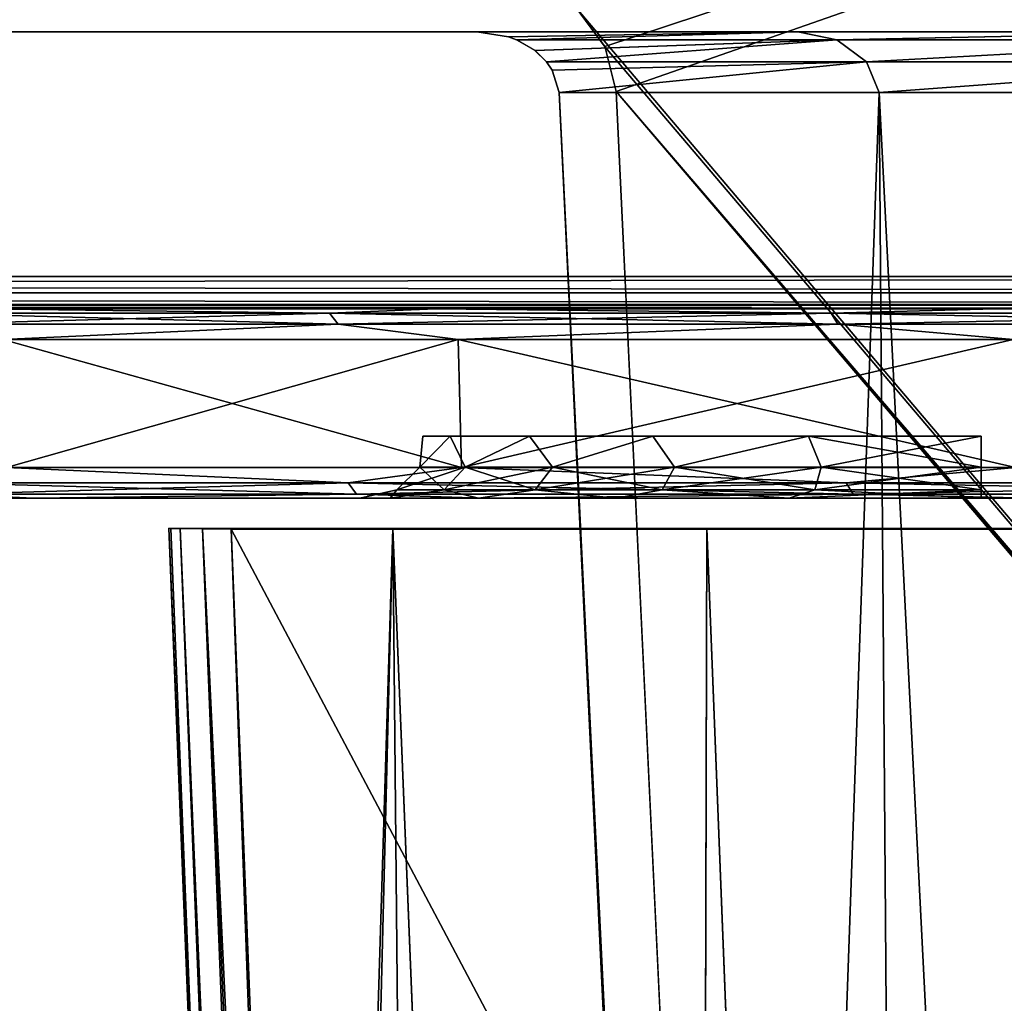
# Model space of a CAD drawing. Header units: millimetres. Extents: x -141 to 250, y -45 to 55.
# Tile 149 of 170: x 195.98 to 203.79, y 9.49 to 17.3. Entities that reach past the tile are written whole.
import ezdxf

# ---------------------------------------------------------------- set-up
doc = ezdxf.new("R2010")
doc.units = ezdxf.units.MM
doc.header["$LTSCALE"] = 52.148148
for name, color, linetype in [('103', 7, 'CONTINUOUS'), ('104', 7, 'CONTINUOUS'), ('105', 7, 'CONTINUOUS'), ('106', 7, 'CONTINUOUS'), ('107', 7, 'CONTINUOUS'), ('108', 7, 'CONTINUOUS'), ('109', 7, 'CONTINUOUS'), ('113', 7, 'CONTINUOUS'), ('114', 7, 'CONTINUOUS'), ('14', 7, 'CONTINUOUS'), ('15', 7, 'CONTINUOUS'), ('16', 7, 'CONTINUOUS'), ('18', 7, 'CONTINUOUS'), ('19', 7, 'CONTINUOUS'), ('2', 7, 'CONTINUOUS'), ('20', 7, 'CONTINUOUS'), ('21', 7, 'CONTINUOUS'), ('36', 7, 'CONTINUOUS'), ('43', 7, 'CONTINUOUS'), ('5', 7, 'CONTINUOUS'), ('63', 7, 'CONTINUOUS'), ('64', 7, 'CONTINUOUS'), ('75', 7, 'CONTINUOUS'), ('76', 7, 'CONTINUOUS')]:
    doc.layers.add(name, color=color, linetype=linetype)

msp = doc.modelspace()

# ---------------------------------------------------------------- linework, layer by layer
at = {"layer": '103', "linetype": 'Continuous'}
for points in [[(199.1818, 13.9913), (199.1577, 13.745, -0.6401), (199.3985, 13.9913, -1.3684), (199.1818, 13.9913)], [(199.1577, 13.745, -0.6401), (199.5184, 13.745, -1.8686), (199.3985, 13.9913, -1.3684), (199.1577, 13.745, -0.6401)], [(199.3985, 13.9913, 1.3684), (199.1577, 13.745, 0.6401), (199.1818, 13.9913), (199.3985, 13.9913, 1.3684)], [(199.1577, 13.745, 0.6401), (199.1577, 13.745, -0.6401), (199.1818, 13.9913), (199.1577, 13.745, 0.6401)], [(199.5184, 13.745, 1.8686), (199.1577, 13.745, 0.6401), (199.3985, 13.9913, 1.3684), (199.5184, 13.745, 1.8686)], [(199.3985, 13.9913, -1.3684), (199.5184, 13.745, -1.8686), (200.0275, 13.9913, -2.6028), (199.3985, 13.9913, -1.3684)], [(200.0275, 13.9913, 2.6028), (199.5184, 13.745, 1.8686), (199.3985, 13.9913, 1.3684), (200.0275, 13.9913, 2.6028)], [(199.5184, 13.745, -1.8686), (200.2106, 13.745, -2.9456), (200.0275, 13.9913, -2.6028), (199.5184, 13.745, -1.8686)], [(200.2106, 13.745, 2.9456), (199.5184, 13.745, 1.8686), (200.0275, 13.9913, 2.6028), (200.2106, 13.745, 2.9456)], [(200.0275, 13.9913, -2.6028), (200.2106, 13.745, -2.9456), (201.0072, 13.9913, -3.5825), (200.0275, 13.9913, -2.6028)], [(201.0072, 13.9913, 3.5825), (200.2106, 13.745, 2.9456), (200.0275, 13.9913, 2.6028), (201.0072, 13.9913, 3.5825)], [(200.2106, 13.745, -2.9456), (201.1782, 13.745, -3.784), (201.0072, 13.9913, -3.5825), (200.2106, 13.745, -2.9456)], [(201.1782, 13.745, 3.784), (200.2106, 13.745, 2.9456), (201.0072, 13.9913, 3.5825), (201.1782, 13.745, 3.784)], [(201.0072, 13.9913, -3.5825), (201.1782, 13.745, -3.784), (202.2416, 13.9913, -4.2115), (201.0072, 13.9913, -3.5825)], [(202.2416, 13.9913, 4.2115), (201.1782, 13.745, 3.784), (201.0072, 13.9913, 3.5825), (202.2416, 13.9913, 4.2115)], [(201.1782, 13.745, -3.784), (202.3428, 13.745, -4.3158), (202.2416, 13.9913, -4.2115), (201.1782, 13.745, -3.784)], [(202.3428, 13.745, 4.3158), (201.1782, 13.745, 3.784), (202.2416, 13.9913, 4.2115), (202.3428, 13.745, 4.3158)], [(202.2416, 13.9913, -4.2115), (203.61, 13.745, -4.498), (203.61, 13.9913, -4.4282), (202.2416, 13.9913, -4.2115)], [(202.3428, 13.745, -4.3158), (203.61, 13.745, -4.498), (202.2416, 13.9913, -4.2115), (202.3428, 13.745, -4.3158)], [(203.61, 13.9913, 4.4282), (202.3428, 13.745, 4.3158), (202.2416, 13.9913, 4.2115), (203.61, 13.9913, 4.4282)], [(203.61, 13.745, 4.498), (202.3428, 13.745, 4.3158), (203.61, 13.9913, 4.4282), (203.61, 13.745, 4.498)], [(199.1577, 13.745, 0.6401), (198.9768, 13.5654, -0.6662), (199.1577, 13.745, -0.6401), (199.1577, 13.745, 0.6401)], [(198.9768, 13.5654, -0.6662), (199.3521, 13.5654, -1.9445), (199.1577, 13.745, -0.6401), (198.9768, 13.5654, -0.6662)], [(199.5184, 13.745, 1.8686), (198.9768, 13.5654, 0.6662), (199.1577, 13.745, 0.6401), (199.5184, 13.745, 1.8686)], [(198.9768, 13.5654, 0.6662), (198.9768, 13.5654, -0.6662), (199.1577, 13.745, 0.6401), (198.9768, 13.5654, 0.6662)], [(199.3521, 13.5654, 1.9445), (198.9768, 13.5654, 0.6662), (199.5184, 13.745, 1.8686), (199.3521, 13.5654, 1.9445)], [(199.1577, 13.745, -0.6401), (199.3521, 13.5654, -1.9445), (199.5184, 13.745, -1.8686), (199.1577, 13.745, -0.6401)], [(199.3521, 13.5654, -1.9445), (200.0724, 13.5654, -3.0653), (199.5184, 13.745, -1.8686), (199.3521, 13.5654, -1.9445)], [(200.2106, 13.745, 2.9456), (199.3521, 13.5654, 1.9445), (199.5184, 13.745, 1.8686), (200.2106, 13.745, 2.9456)], [(200.0724, 13.5654, 3.0653), (199.3521, 13.5654, 1.9445), (200.2106, 13.745, 2.9456), (200.0724, 13.5654, 3.0653)], [(199.5184, 13.745, -1.8686), (200.0724, 13.5654, -3.0653), (200.2106, 13.745, -2.9456), (199.5184, 13.745, -1.8686)], [(200.0724, 13.5654, -3.0653), (201.0793, 13.5654, -3.9378), (200.2106, 13.745, -2.9456), (200.0724, 13.5654, -3.0653)], [(201.1782, 13.745, 3.784), (200.0724, 13.5654, 3.0653), (200.2106, 13.745, 2.9456), (201.1782, 13.745, 3.784)], [(201.0793, 13.5654, 3.9378), (200.0724, 13.5654, 3.0653), (201.1782, 13.745, 3.784), (201.0793, 13.5654, 3.9378)], [(200.2106, 13.745, -2.9456), (201.0793, 13.5654, -3.9378), (201.1782, 13.745, -3.784), (200.2106, 13.745, -2.9456)], [(202.3428, 13.745, 4.3158), (201.0793, 13.5654, 3.9378), (201.1782, 13.745, 3.784), (202.3428, 13.745, 4.3158)], [(202.2912, 13.5654, 4.4913), (201.0793, 13.5654, 3.9378), (202.3428, 13.745, 4.3158), (202.2912, 13.5654, 4.4913)], [(201.0793, 13.5654, -3.9378), (202.2912, 13.5654, -4.4913), (201.1782, 13.745, -3.784), (201.0793, 13.5654, -3.9378)], [(201.1782, 13.745, -3.784), (202.2912, 13.5654, -4.4913), (202.3428, 13.745, -4.3158), (201.1782, 13.745, -3.784)], [(203.61, 13.745, 4.498), (202.2912, 13.5654, 4.4913), (202.3428, 13.745, 4.3158), (203.61, 13.745, 4.498)], [(203.61, 13.5654, 4.6809), (202.2912, 13.5654, 4.4913), (203.61, 13.745, 4.498), (203.61, 13.5654, 4.6809)], [(202.2912, 13.5654, -4.4913), (203.61, 13.5654, -4.6809), (202.3428, 13.745, -4.3158), (202.2912, 13.5654, -4.4913)], [(202.3428, 13.745, -4.3158), (203.61, 13.5654, -4.6809), (203.61, 13.745, -4.498), (202.3428, 13.745, -4.3158)], [(198.9768, 13.5654, 0.6662), (198.6819, 13.5, 0), (198.9768, 13.5654, -0.6662), (198.9768, 13.5654, 0.6662)], [(198.6819, 13.5, 0), (198.9231, 13.5, -1.5229), (198.9768, 13.5654, -0.6662), (198.6819, 13.5, 0)], [(198.9231, 13.5, 1.5229), (198.6819, 13.5, 0), (198.9768, 13.5654, 0.6662), (198.9231, 13.5, 1.5229)], [(198.9768, 13.5654, -0.6662), (198.9231, 13.5, -1.5229), (199.3521, 13.5654, -1.9445), (198.9768, 13.5654, -0.6662)], [(198.9231, 13.5, -1.5229), (199.6231, 13.5, -2.8967), (199.3521, 13.5654, -1.9445), (198.9231, 13.5, -1.5229)], [(199.3521, 13.5654, 1.9445), (198.9231, 13.5, 1.5229), (198.9768, 13.5654, 0.6662), (199.3521, 13.5654, 1.9445)], [(199.6231, 13.5, 2.8967), (198.9231, 13.5, 1.5229), (199.3521, 13.5654, 1.9445), (199.6231, 13.5, 2.8967)], [(199.3521, 13.5654, -1.9445), (199.6231, 13.5, -2.8967), (200.0724, 13.5654, -3.0653), (199.3521, 13.5654, -1.9445)], [(200.0724, 13.5654, 3.0653), (199.6231, 13.5, 2.8967), (199.3521, 13.5654, 1.9445), (200.0724, 13.5654, 3.0653)], [(199.6231, 13.5, -2.8967), (200.7134, 13.5, -3.987), (200.0724, 13.5654, -3.0653), (199.6231, 13.5, -2.8967)], [(200.7134, 13.5, 3.987), (199.6231, 13.5, 2.8967), (200.0724, 13.5654, 3.0653), (200.7134, 13.5, 3.987)], [(200.0724, 13.5654, -3.0653), (200.7134, 13.5, -3.987), (201.0793, 13.5654, -3.9378), (200.0724, 13.5654, -3.0653)], [(201.0793, 13.5654, 3.9378), (200.7134, 13.5, 3.987), (200.0724, 13.5654, 3.0653), (201.0793, 13.5654, 3.9378)], [(202.0872, 13.5, 4.6869), (200.7134, 13.5, 3.987), (201.0793, 13.5654, 3.9378), (202.0872, 13.5, 4.6869)], [(200.7134, 13.5, -3.987), (202.0872, 13.5, -4.6869), (201.0793, 13.5654, -3.9378), (200.7134, 13.5, -3.987)], [(201.0793, 13.5654, -3.9378), (202.0872, 13.5, -4.6869), (202.2912, 13.5654, -4.4913), (201.0793, 13.5654, -3.9378)], [(202.2912, 13.5654, 4.4913), (202.0872, 13.5, 4.6869), (201.0793, 13.5654, 3.9378), (202.2912, 13.5654, 4.4913)], [(203.61, 13.5654, 4.6809), (202.0872, 13.5, 4.6869), (202.2912, 13.5654, 4.4913), (203.61, 13.5654, 4.6809)], [(203.61, 13.5, 4.9281), (202.0872, 13.5, 4.6869), (203.61, 13.5654, 4.6809), (203.61, 13.5, 4.9281)], [(202.0872, 13.5, -4.6869), (203.61, 13.5, -4.9281), (202.2912, 13.5654, -4.4913), (202.0872, 13.5, -4.6869)], [(202.2912, 13.5654, -4.4913), (203.61, 13.5, -4.9281), (203.61, 13.5654, -4.6809), (202.2912, 13.5654, -4.4913)]]:
    msp.add_3dface(points, dxfattribs=at)
at = {"layer": '104', "linetype": 'Continuous'}
for points in [[(195.8804, 13.7413, -16.1162), (198.5893, 13.62, -19.5184), (195.3674, 13.62, -15.2519), (195.8804, 13.7413, -16.1162)], [(195.8804, 13.7413, -16.1162), (199.4879, 13.7413, -20.5121), (198.5893, 13.62, -19.5184), (195.8804, 13.7413, -16.1162)], [(199.4879, 13.7413, -20.5121), (202.5404, 13.62, -23.1202), (198.5893, 13.62, -19.5184), (199.4879, 13.7413, -20.5121)], [(199.4879, 13.7413, -20.5121), (203.8838, 13.7413, -24.1196), (202.5404, 13.62, -23.1202), (199.4879, 13.7413, -20.5121)], [(203.8838, 13.7413, -24.1196), (207.086, 13.62, -25.9348), (202.5404, 13.62, -23.1202), (203.8838, 13.7413, -24.1196)], [(198.5893, 13.62, -19.5184), (195.4449, 13.532, -15.2039), (195.3674, 13.62, -15.2519), (198.5893, 13.62, -19.5184)], [(198.6567, 13.532, -19.457), (195.4449, 13.532, -15.2039), (198.5893, 13.62, -19.5184), (198.6567, 13.532, -19.457)], [(202.5404, 13.62, -23.1202), (198.6567, 13.532, -19.457), (198.5893, 13.62, -19.5184), (202.5404, 13.62, -23.1202)], [(202.5953, 13.532, -23.0475), (198.6567, 13.532, -19.457), (202.5404, 13.62, -23.1202), (202.5953, 13.532, -23.0475)], [(207.086, 13.62, -25.9348), (202.5953, 13.532, -23.0475), (202.5404, 13.62, -23.1202), (207.086, 13.62, -25.9348)], [(207.1267, 13.532, -25.8532), (202.5953, 13.532, -23.0475), (207.086, 13.62, -25.9348), (207.1267, 13.532, -25.8532)], [(196.0881, 13.5, -15.9773), (193.4305, 13.5, -11.0053), (195.4449, 13.532, -15.2039), (196.0881, 13.5, -15.9773)], [(198.6567, 13.532, -19.457), (196.0881, 13.5, -15.9773), (195.4449, 13.532, -15.2039), (198.6567, 13.532, -19.457)], [(199.6646, 13.5, -20.3353), (196.0881, 13.5, -15.9773), (198.6567, 13.532, -19.457), (199.6646, 13.5, -20.3353)], [(202.5953, 13.532, -23.0475), (199.6646, 13.5, -20.3353), (198.6567, 13.532, -19.457), (202.5953, 13.532, -23.0475)], [(204.0225, 13.5, -23.9119), (199.6646, 13.5, -20.3353), (202.5953, 13.532, -23.0475), (204.0225, 13.5, -23.9119)], [(207.1267, 13.532, -25.8532), (204.0225, 13.5, -23.9119), (202.5953, 13.532, -23.0475), (207.1267, 13.532, -25.8532)]]:
    msp.add_3dface(points, dxfattribs=at)
at = {"layer": '105', "linetype": 'Continuous'}
for points in [[(195.8804, 13.7413, 16.1162), (195.3674, 13.62, 15.2519), (198.5893, 13.62, 19.5184), (195.8804, 13.7413, 16.1162)], [(199.4879, 13.7413, 20.5121), (195.8804, 13.7413, 16.1162), (198.5893, 13.62, 19.5184), (199.4879, 13.7413, 20.5121)], [(199.4879, 13.7413, 20.5121), (198.5893, 13.62, 19.5184), (202.5404, 13.62, 23.1202), (199.4879, 13.7413, 20.5121)], [(203.8838, 13.7413, 24.1196), (199.4879, 13.7413, 20.5121), (202.5404, 13.62, 23.1202), (203.8838, 13.7413, 24.1196)], [(203.8838, 13.7413, 24.1196), (202.5404, 13.62, 23.1202), (207.086, 13.62, 25.9348), (203.8838, 13.7413, 24.1196)], [(195.4449, 13.532, 15.2039), (198.6567, 13.532, 19.457), (195.3674, 13.62, 15.2519), (195.4449, 13.532, 15.2039)], [(195.3674, 13.62, 15.2519), (198.6567, 13.532, 19.457), (198.5893, 13.62, 19.5184), (195.3674, 13.62, 15.2519)], [(198.6567, 13.532, 19.457), (202.5953, 13.532, 23.0475), (198.5893, 13.62, 19.5184), (198.6567, 13.532, 19.457)], [(198.5893, 13.62, 19.5184), (202.5953, 13.532, 23.0475), (202.5404, 13.62, 23.1202), (198.5893, 13.62, 19.5184)], [(202.5953, 13.532, 23.0475), (207.1267, 13.532, 25.8532), (202.5404, 13.62, 23.1202), (202.5953, 13.532, 23.0475)], [(202.5404, 13.62, 23.1202), (207.1267, 13.532, 25.8532), (207.086, 13.62, 25.9348), (202.5404, 13.62, 23.1202)], [(193.4305, 13.5, 11.0053), (196.0881, 13.5, 15.9773), (195.4449, 13.532, 15.2039), (193.4305, 13.5, 11.0053)], [(195.4449, 13.532, 15.2039), (196.0881, 13.5, 15.9773), (198.6567, 13.532, 19.457), (195.4449, 13.532, 15.2039)], [(196.0881, 13.5, 15.9773), (199.6646, 13.5, 20.3353), (198.6567, 13.532, 19.457), (196.0881, 13.5, 15.9773)], [(198.6567, 13.532, 19.457), (199.6646, 13.5, 20.3353), (202.5953, 13.532, 23.0475), (198.6567, 13.532, 19.457)], [(199.6646, 13.5, 20.3353), (204.0225, 13.5, 23.9119), (202.5953, 13.532, 23.0475), (199.6646, 13.5, 20.3353)], [(202.5953, 13.532, 23.0475), (204.0225, 13.5, 23.9119), (207.1267, 13.532, 25.8532), (202.5953, 13.532, 23.0475)]]:
    msp.add_3dface(points, dxfattribs=at)
at = {"layer": '106', "linetype": 'Continuous'}
for points in [[(195.1979, 14.968, -15.3568), (195.643, 15, -16.2747), (198.442, 14.968, -19.6527), (195.1979, 14.968, -15.3568)], [(195.643, 15, -16.2747), (199.2861, 15, -20.7138), (198.442, 14.968, -19.6527), (195.643, 15, -16.2747)], [(198.442, 14.968, -19.6527), (199.2861, 15, -20.7138), (202.4203, 14.968, -23.2793), (198.442, 14.968, -19.6527)], [(199.2861, 15, -20.7138), (203.7252, 15, -24.3569), (202.4203, 14.968, -23.2793), (199.2861, 15, -20.7138)], [(202.4203, 14.968, -23.2793), (203.7252, 15, -24.3569), (206.9972, 14.968, -26.1132), (202.4203, 14.968, -23.2793)], [(203.7252, 15, -24.3569), (208.7897, 15, -27.0639), (206.9972, 14.968, -26.1132), (203.7252, 15, -24.3569)], [(195.1979, 14.968, -15.3568), (198.442, 14.968, -19.6527), (195.2755, 14.88, -15.3088), (195.1979, 14.968, -15.3568)], [(195.2755, 14.88, -15.3088), (198.442, 14.968, -19.6527), (198.5094, 14.88, -19.5912), (195.2755, 14.88, -15.3088)], [(198.442, 14.968, -19.6527), (202.4203, 14.968, -23.2793), (198.5094, 14.88, -19.5912), (198.442, 14.968, -19.6527)], [(198.5094, 14.88, -19.5912), (202.4203, 14.968, -23.2793), (202.4752, 14.88, -23.2066), (198.5094, 14.88, -19.5912)], [(202.4203, 14.968, -23.2793), (206.9972, 14.968, -26.1132), (202.4752, 14.88, -23.2066), (202.4203, 14.968, -23.2793)], [(202.4752, 14.88, -23.2066), (206.9972, 14.968, -26.1132), (207.0378, 14.88, -26.0316), (202.4752, 14.88, -23.2066)], [(195.8508, 14.7587, -16.136), (195.2755, 14.88, -15.3088), (198.5094, 14.88, -19.5912), (195.8508, 14.7587, -16.136)], [(199.4628, 14.7587, -20.5372), (195.8508, 14.7587, -16.136), (198.5094, 14.88, -19.5912), (199.4628, 14.7587, -20.5372)], [(199.4628, 14.7587, -20.5372), (198.5094, 14.88, -19.5912), (202.4752, 14.88, -23.2066), (199.4628, 14.7587, -20.5372)], [(203.864, 14.7587, -24.1492), (199.4628, 14.7587, -20.5372), (202.4752, 14.88, -23.2066), (203.864, 14.7587, -24.1492)], [(203.864, 14.7587, -24.1492), (202.4752, 14.88, -23.2066), (207.0378, 14.88, -26.0316), (203.864, 14.7587, -24.1492)]]:
    msp.add_3dface(points, dxfattribs=at)
at = {"layer": '107', "linetype": 'Continuous'}
for points in [[(198.442, 14.968, 19.6527), (195.643, 15, 16.2747), (195.1979, 14.968, 15.3568), (198.442, 14.968, 19.6527)], [(199.2861, 15, 20.7138), (195.643, 15, 16.2747), (198.442, 14.968, 19.6527), (199.2861, 15, 20.7138)], [(202.4203, 14.968, 23.2793), (199.2861, 15, 20.7138), (198.442, 14.968, 19.6527), (202.4203, 14.968, 23.2793)], [(203.7252, 15, 24.3569), (199.2861, 15, 20.7138), (202.4203, 14.968, 23.2793), (203.7252, 15, 24.3569)], [(206.9972, 14.968, 26.1132), (203.7252, 15, 24.3569), (202.4203, 14.968, 23.2793), (206.9972, 14.968, 26.1132)], [(208.7897, 15, 27.0639), (203.7252, 15, 24.3569), (206.9972, 14.968, 26.1132), (208.7897, 15, 27.0639)], [(198.442, 14.968, 19.6527), (195.1979, 14.968, 15.3568), (198.5094, 14.88, 19.5912), (198.442, 14.968, 19.6527)], [(198.5094, 14.88, 19.5912), (195.1979, 14.968, 15.3568), (195.2755, 14.88, 15.3088), (198.5094, 14.88, 19.5912)], [(202.4203, 14.968, 23.2793), (198.442, 14.968, 19.6527), (202.4752, 14.88, 23.2066), (202.4203, 14.968, 23.2793)], [(202.4752, 14.88, 23.2066), (198.442, 14.968, 19.6527), (198.5094, 14.88, 19.5912), (202.4752, 14.88, 23.2066)], [(206.9972, 14.968, 26.1132), (202.4203, 14.968, 23.2793), (207.0378, 14.88, 26.0316), (206.9972, 14.968, 26.1132)], [(207.0378, 14.88, 26.0316), (202.4203, 14.968, 23.2793), (202.4752, 14.88, 23.2066), (207.0378, 14.88, 26.0316)], [(195.8508, 14.7587, 16.136), (198.5094, 14.88, 19.5912), (195.2755, 14.88, 15.3088), (195.8508, 14.7587, 16.136)], [(195.8508, 14.7587, 16.136), (199.4628, 14.7587, 20.5372), (198.5094, 14.88, 19.5912), (195.8508, 14.7587, 16.136)], [(199.4628, 14.7587, 20.5372), (202.4752, 14.88, 23.2066), (198.5094, 14.88, 19.5912), (199.4628, 14.7587, 20.5372)], [(199.4628, 14.7587, 20.5372), (203.864, 14.7587, 24.1492), (202.4752, 14.88, 23.2066), (199.4628, 14.7587, 20.5372)], [(203.864, 14.7587, 24.1492), (207.0378, 14.88, 26.0316), (202.4752, 14.88, 23.2066), (203.864, 14.7587, 24.1492)]]:
    msp.add_3dface(points, dxfattribs=at)
at = {"layer": '108', "linetype": 'Continuous'}
for points in [[(220, 15.2565, 29.9933), (141.0907, 15.2565, 29.9933), (141.088, 15.1288, 29.962), (220, 15.2565, 29.9933)], [(220, 15.1288, 29.962), (220, 15.2565, 29.9933), (141.088, 15.1288, 29.962), (220, 15.1288, 29.962)], [(141.086, 15.0346, 29.8702), (220, 15.0346, 29.8703), (141.088, 15.1288, 29.962), (141.086, 15.0346, 29.8702)], [(220, 15.0346, 29.8703), (220, 15.1288, 29.962), (141.088, 15.1288, 29.962), (220, 15.0346, 29.8703)], [(141.0853, 15, 29.7434), (220, 15, 29.7434), (220, 15.0346, 29.8703), (141.0853, 15, 29.7434)], [(141.0853, 15, 29.7434), (220, 15.0346, 29.8703), (141.086, 15.0346, 29.8702), (141.0853, 15, 29.7434)]]:
    msp.add_3dface(points, dxfattribs=at)
at = {"layer": '109', "linetype": 'Continuous'}
for points in [[(141.0907, 15.2565, -29.9933), (220, 15.1288, -29.962), (141.088, 15.1288, -29.962), (141.0907, 15.2565, -29.9933)], [(141.0907, 15.2565, -29.9933), (220, 15.2565, -29.9933), (220, 15.1288, -29.962), (141.0907, 15.2565, -29.9933)], [(141.088, 15.1288, -29.962), (220, 15.0346, -29.8703), (141.086, 15.0346, -29.8702), (141.088, 15.1288, -29.962)], [(220, 15.1288, -29.962), (220, 15.0346, -29.8703), (141.088, 15.1288, -29.962), (220, 15.1288, -29.962)], [(220, 15, -29.7434), (141.0853, 15, -29.7434), (141.086, 15.0346, -29.8702), (220, 15, -29.7434)], [(220, 15.0346, -29.8703), (220, 15, -29.7434), (141.086, 15.0346, -29.8702), (220, 15.0346, -29.8703)]]:
    msp.add_3dface(points, dxfattribs=at)
at = {"layer": '113', "linetype": 'Continuous'}
for points in [[(199.6114, 17.2, 9.6268), (202.1555, 17.2, 14.0562), (199.8629, 17.1597, 9.7086), (199.6114, 17.2, 9.6268)], [(199.8629, 17.1597, 9.7086), (202.1555, 17.2, 14.0562), (199.9251, 17.136, 9.7296), (199.8629, 17.1597, 9.7086)], [(199.9251, 17.136, 9.7296), (202.1555, 17.2, 14.0562), (202.4674, 17.136, 14.0678), (199.9251, 17.136, 9.7296)], [(202.1555, 17.2, 14.0562), (205.5882, 17.2, 17.8494), (202.4674, 17.136, 14.0678), (202.1555, 17.2, 14.0562)], [(202.4674, 17.136, 14.0678), (205.5882, 17.2, 17.8494), (205.8711, 17.136, 17.773), (202.4674, 17.136, 14.0678)], [(199.9251, 17.136, 9.7296), (202.4674, 17.136, 14.0678), (200.0716, 17.0498, 9.7803), (199.9251, 17.136, 9.7296)], [(200.0716, 17.0498, 9.7803), (202.4674, 17.136, 14.0678), (200.1637, 16.96, 9.8136), (200.0716, 17.0498, 9.7803)], [(200.1637, 16.96, 9.8136), (202.4674, 17.136, 14.0678), (202.7008, 16.96, 14.076), (200.1637, 16.96, 9.8136)], [(202.4674, 17.136, 14.0678), (205.8711, 17.136, 17.773), (202.7008, 16.96, 14.076), (202.4674, 17.136, 14.0678)], [(202.7008, 16.96, 14.076), (205.8711, 17.136, 17.773), (206.0812, 16.96, 17.7145), (202.7008, 16.96, 14.076)], [(200.1637, 16.96, 9.8136), (202.7008, 16.96, 14.076), (200.2082, 16.8949, 9.8304), (200.1637, 16.96, 9.8136)], [(202.7008, 16.96, 14.076), (200.2623, 16.7174, 9.8539), (200.2082, 16.8949, 9.8304), (202.7008, 16.96, 14.076)], [(202.8015, 16.7174, 14.0891), (200.2623, 16.7174, 9.8539), (202.7008, 16.96, 14.076), (202.8015, 16.7174, 14.0891)], [(202.8015, 16.7174, 14.0891), (202.7008, 16.96, 14.076), (206.0812, 16.96, 17.7145), (202.8015, 16.7174, 14.0891)], [(206.1717, 16.7174, 17.6969), (202.8015, 16.7174, 14.0891), (206.0812, 16.96, 17.7145), (206.1717, 16.7174, 17.6969)]]:
    msp.add_3dface(points, dxfattribs=at)
at = {"layer": '114', "linetype": 'Continuous'}
for points in [[(202.1598, 17.2, -14.0621), (199.6114, 17.2, -9.6268), (199.8627, 17.1598, -9.7086), (202.1598, 17.2, -14.0621)], [(199.9251, 17.136, -9.7296), (202.1598, 17.2, -14.0621), (199.8627, 17.1598, -9.7086), (199.9251, 17.136, -9.7296)], [(202.1598, 17.2, -14.0621), (199.9251, 17.136, -9.7296), (202.4674, 17.136, -14.0678), (202.1598, 17.2, -14.0621)], [(205.5932, 17.2, -17.8538), (202.1598, 17.2, -14.0621), (202.4674, 17.136, -14.0678), (205.5932, 17.2, -17.8538)], [(205.5932, 17.2, -17.8538), (202.4674, 17.136, -14.0678), (205.8711, 17.136, -17.773), (205.5932, 17.2, -17.8538)], [(199.9251, 17.136, -9.7296), (200.0721, 17.0495, -9.7805), (202.4674, 17.136, -14.0678), (199.9251, 17.136, -9.7296)], [(200.0721, 17.0495, -9.7805), (200.1637, 16.96, -9.8136), (202.4674, 17.136, -14.0678), (200.0721, 17.0495, -9.7805)], [(200.1637, 16.96, -9.8136), (202.7007, 16.96, -14.0759), (202.4674, 17.136, -14.0678), (200.1637, 16.96, -9.8136)], [(202.4674, 17.136, -14.0678), (202.7007, 16.96, -14.0759), (205.8711, 17.136, -17.773), (202.4674, 17.136, -14.0678)], [(202.7007, 16.96, -14.0759), (206.0811, 16.96, -17.7144), (205.8711, 17.136, -17.773), (202.7007, 16.96, -14.0759)], [(200.1637, 16.96, -9.8136), (200.2091, 16.8934, -9.8308), (202.7007, 16.96, -14.0759), (200.1637, 16.96, -9.8136)], [(200.2091, 16.8934, -9.8308), (200.2623, 16.7174, -9.8539), (202.7007, 16.96, -14.0759), (200.2091, 16.8934, -9.8308)], [(200.2623, 16.7174, -9.8539), (202.801, 16.7174, -14.0885), (202.7007, 16.96, -14.0759), (200.2623, 16.7174, -9.8539)], [(202.7007, 16.96, -14.0759), (202.801, 16.7174, -14.0885), (206.0811, 16.96, -17.7144), (202.7007, 16.96, -14.0759)], [(202.801, 16.7174, -14.0885), (206.1711, 16.7174, -17.6965), (206.0811, 16.96, -17.7144), (202.801, 16.7174, -14.0885)]]:
    msp.add_3dface(points, dxfattribs=at)
at = {"layer": '14', "linetype": 'Continuous'}
for points in [[(193.4305, 13.5, 11.0053), (196.0881, 13.5, -15.9773), (196.0881, 13.5, 15.9773), (193.4305, 13.5, 11.0053)], [(193.4305, 13.5, -11.0053), (196.0881, 13.5, -15.9773), (193.4305, 13.5, 11.0053), (193.4305, 13.5, -11.0053)], [(196.9457, 13.5, -7.727), (196.9212, 13.5, -7.3795), (196.0881, 13.5, -15.9773), (196.9457, 13.5, -7.727)], [(196.9212, 13.5, -7.3795), (196.9212, 13.5, 7.3794), (196.0881, 13.5, 15.9773), (196.9212, 13.5, -7.3795)], [(196.0881, 13.5, -15.9773), (196.9212, 13.5, -7.3795), (196.0881, 13.5, 15.9773), (196.0881, 13.5, -15.9773)], [(199.6646, 13.5, -20.3353), (196.9457, 13.5, -7.727), (196.0881, 13.5, -15.9773), (199.6646, 13.5, -20.3353)], [(196.9212, 13.5, 7.3794), (196.9457, 13.5, 7.727), (196.0881, 13.5, 15.9773), (196.9212, 13.5, 7.3794)], [(196.0881, 13.5, 15.9773), (198.7241, 13.5, 11.9949), (199.6646, 13.5, 20.3353), (196.0881, 13.5, 15.9773)], [(196.9457, 13.5, 7.727), (198.7241, 13.5, 11.9949), (196.0881, 13.5, 15.9773), (196.9457, 13.5, 7.727)], [(196.9212, 13.5, -7.3795), (197.0563, 13.5, -7.0586), (196.9212, 13.5, 7.3794), (196.9212, 13.5, -7.3795)], [(196.9212, 13.5, 7.3794), (197.0563, 13.5, -7.0586), (197.0564, 13.5, 7.0584), (196.9212, 13.5, 7.3794)], [(198.7241, 13.5, -11.9949), (196.9457, 13.5, -7.727), (199.6646, 13.5, -20.3353), (198.7241, 13.5, -11.9949)], [(197.0563, 13.5, -7.0586), (197.322, 13.5, -6.8332), (197.0564, 13.5, 7.0584), (197.0563, 13.5, -7.0586)], [(197.0564, 13.5, 7.0584), (197.322, 13.5, -6.8332), (197.3222, 13.5, 6.8331), (197.0564, 13.5, 7.0584)], [(197.322, 13.5, -6.8332), (197.6614, 13.5, -6.7522), (197.3222, 13.5, 6.8331), (197.322, 13.5, -6.8332)], [(197.3222, 13.5, 6.8331), (197.6614, 13.5, -6.7522), (197.6614, 13.5, 6.7522), (197.3222, 13.5, 6.8331)], [(199.6231, 13.5, -2.8967), (197.6614, 13.5, -6.7522), (200.7134, 13.5, -3.987), (199.6231, 13.5, -2.8967)], [(200.7134, 13.5, -3.987), (197.6614, 13.5, -6.7522), (202.0872, 13.5, -4.6869), (200.7134, 13.5, -3.987)], [(198.9231, 13.5, -1.5229), (197.6614, 13.5, -6.7522), (199.6231, 13.5, -2.8967), (198.9231, 13.5, -1.5229)], [(197.6614, 13.5, -6.7522), (212.7754, 13.5, -6.7522), (202.0872, 13.5, -4.6869), (197.6614, 13.5, -6.7522)], [(197.6614, 13.5, 6.7522), (197.6614, 13.5, -6.7522), (198.6819, 13.5, 0), (197.6614, 13.5, 6.7522)], [(198.6819, 13.5, 0), (197.6614, 13.5, -6.7522), (198.9231, 13.5, -1.5229), (198.6819, 13.5, 0)], [(203.61, 13.5, 4.9281), (197.6614, 13.5, 6.7522), (202.0872, 13.5, 4.6869), (203.61, 13.5, 4.9281)], [(210.11, 13.5, 4.9281), (197.6614, 13.5, 6.7522), (203.61, 13.5, 4.9281), (210.11, 13.5, 4.9281)], [(211.1741, 13.5, 4.8119), (197.6614, 13.5, 6.7522), (210.11, 13.5, 4.9281), (211.1741, 13.5, 4.8119)], [(212.7754, 13.5, 6.7522), (197.6614, 13.5, 6.7522), (211.1741, 13.5, 4.8119), (212.7754, 13.5, 6.7522)], [(198.9231, 13.5, 1.5229), (197.6614, 13.5, 6.7522), (198.6819, 13.5, 0), (198.9231, 13.5, 1.5229)], [(199.6231, 13.5, 2.8967), (197.6614, 13.5, 6.7522), (198.9231, 13.5, 1.5229), (199.6231, 13.5, 2.8967)], [(200.7134, 13.5, 3.987), (197.6614, 13.5, 6.7522), (199.6231, 13.5, 2.8967), (200.7134, 13.5, 3.987)], [(202.0872, 13.5, 4.6869), (197.6614, 13.5, 6.7522), (200.7134, 13.5, 3.987), (202.0872, 13.5, 4.6869)], [(201.2373, 13.5, -15.8759), (198.7241, 13.5, -11.9949), (199.6646, 13.5, -20.3353), (201.2373, 13.5, -15.8759)], [(198.7241, 13.5, 11.9949), (201.2373, 13.5, 15.8759), (199.6646, 13.5, 20.3353), (198.7241, 13.5, 11.9949)], [(204.0225, 13.5, -23.9119), (201.2373, 13.5, -15.8759), (199.6646, 13.5, -20.3353), (204.0225, 13.5, -23.9119)], [(199.6646, 13.5, 20.3353), (201.2373, 13.5, 15.8759), (204.0225, 13.5, 23.9119), (199.6646, 13.5, 20.3353)], [(204.4043, 13.5, -19.2447), (201.2373, 13.5, -15.8759), (204.0225, 13.5, -23.9119), (204.4043, 13.5, -19.2447)], [(201.2373, 13.5, 15.8759), (204.4043, 13.5, 19.2447), (204.0225, 13.5, 23.9119), (201.2373, 13.5, 15.8759)], [(212.7754, 13.5, -6.7522), (203.61, 13.5, -4.9281), (202.0872, 13.5, -4.6869), (212.7754, 13.5, -6.7522)], [(210.11, 13.5, -4.9281), (203.61, 13.5, -4.9281), (212.7754, 13.5, -6.7522), (210.11, 13.5, -4.9281)]]:
    msp.add_3dface(points, dxfattribs=at)
at = {"layer": '15', "linetype": 'Continuous'}
for points in [[(197.184, 13.2587, -7.652), (198.9451, 13.2587, -11.8785), (198.2656, -13.967, -7.9004), (197.184, 13.2587, -7.652)], [(197.184, 13.2587, 7.652), (198.1762, -11.7295, 7.88), (198.9451, 13.2587, 11.8785), (197.184, 13.2587, 7.652)], [(199.4975, -44.5174, 8.1803), (198.9451, 13.2587, 11.8785), (198.1762, -11.7295, 7.88), (199.4975, -44.5174, 8.1803)], [(198.2656, -13.967, -7.9004), (198.9451, 13.2587, -11.8785), (199.4975, -44.5174, -8.1803), (198.2656, -13.967, -7.9004)], [(199.4975, -44.5174, -8.1803), (198.9451, 13.2587, -11.8785), (201.284, -44.5174, -11.9306), (199.4975, -44.5174, -8.1803)], [(199.4975, -44.5174, 8.1803), (201.2819, -44.5174, 11.9271), (198.9451, 13.2587, 11.8785), (199.4975, -44.5174, 8.1803)], [(198.9451, 13.2587, 11.8785), (201.2819, -44.5174, 11.9271), (201.434, 13.2587, 15.7218), (198.9451, 13.2587, 11.8785)], [(198.9451, 13.2587, -11.8785), (201.434, 13.2587, -15.7218), (201.284, -44.5174, -11.9306), (198.9451, 13.2587, -11.8785)], [(201.2819, -44.5174, 11.9271), (203.7036, -44.5174, 15.3074), (201.434, 13.2587, 15.7218), (201.2819, -44.5174, 11.9271)], [(201.284, -44.5174, -11.9306), (201.434, 13.2587, -15.7218), (203.7063, -44.5174, -15.3105), (201.284, -44.5174, -11.9306)], [(201.434, 13.2587, -15.7218), (204.5702, 13.2587, -19.0579), (203.7063, -44.5174, -15.3105), (201.434, 13.2587, -15.7218)], [(203.7036, -44.5174, 15.3074), (204.5702, 13.2587, 19.0579), (201.434, 13.2587, 15.7218), (203.7036, -44.5174, 15.3074)], [(205.5976, -14.9483, 18.6463), (204.5702, 13.2587, 19.0579), (203.7036, -44.5174, 15.3074), (205.5976, -14.9483, 18.6463)], [(204.5702, 13.2587, -19.0579), (205.7117, -18.0734, -18.6001), (203.7063, -44.5174, -15.3105), (204.5702, 13.2587, -19.0579)]]:
    msp.add_3dface(points, dxfattribs=at)
at = {"layer": '16', "linetype": 'Continuous'}
for points in [[(200.2623, 16.7174, 9.8539), (202.8015, 16.7174, 14.0891), (201.7227, -13.7405, 10.408), (200.2623, 16.7174, 9.8539)], [(200.2623, 16.7174, -9.8539), (203.2708, -44.4826, -10.9695), (202.801, 16.7174, -14.0885), (200.2623, 16.7174, -9.8539)], [(201.8316, -15.956, -10.4484), (203.2708, -44.4826, -10.9695), (200.2623, 16.7174, -9.8539), (201.8316, -15.956, -10.4484)], [(202.8015, 16.7174, 14.0891), (203.2708, -44.4826, 10.9695), (201.7227, -13.7405, 10.408), (202.8015, 16.7174, 14.0891)], [(202.801, 16.7174, -14.0885), (205.8973, -44.4826, -14.4634), (206.1711, 16.7174, -17.6965), (202.801, 16.7174, -14.0885)], [(203.2708, -44.4826, -10.9695), (205.8973, -44.4826, -14.4634), (202.801, 16.7174, -14.0885), (203.2708, -44.4826, -10.9695)], [(206.1717, 16.7174, 17.6969), (205.8973, -44.4826, 14.4634), (202.8015, 16.7174, 14.0891), (206.1717, 16.7174, 17.6969)], [(205.8973, -44.4826, 14.4634), (203.2708, -44.4826, 10.9695), (202.8015, 16.7174, 14.0891), (205.8973, -44.4826, 14.4634)]]:
    msp.add_3dface(points, dxfattribs=at)
at = {"layer": '18', "linetype": 'Continuous'}
for points in [[(228.2376, -44.5044, 7.5062), (197.6614, 13.2522, 7.0022), (212.7754, 13.2522, 7.0022), (228.2376, -44.5044, 7.5062)], [(198.6501, -11.7296, 7.2202), (197.6614, 13.2522, 7.0022), (228.2376, -44.5044, 7.5062), (198.6501, -11.7296, 7.2202)]]:
    msp.add_3dface(points, dxfattribs=at)
at = {"layer": '19', "linetype": 'Continuous'}
for points in [[(197.6614, 13.2522, -7.0022), (198.7391, -13.9625, -7.2397), (212.7754, 13.2522, -7.0022), (197.6614, 13.2522, -7.0022)], [(198.7391, -13.9625, -7.2397), (199.9659, -44.5044, -7.5062), (212.7754, 13.2522, -7.0022), (198.7391, -13.9625, -7.2397)], [(212.7754, 13.2522, -7.0022), (199.9659, -44.5044, -7.5062), (228.2376, -44.5044, -7.5062), (212.7754, 13.2522, -7.0022)]]:
    msp.add_3dface(points, dxfattribs=at)
at = {"layer": '2', "linetype": 'Continuous'}
for points in [[(208.7897, 15, -27.0639), (146.0803, 15, -7.3668), (141.0853, 15, -29.7434), (208.7897, 15, -27.0639)], [(214.285, 15, -28.7309), (208.7897, 15, -27.0639), (141.0853, 15, -29.7434), (214.285, 15, -28.7309)], [(195.643, 15, 16.2747), (199.2861, 15, 20.7138), (141.0853, 15, 29.7434), (195.643, 15, 16.2747)], [(199.2861, 15, 20.7138), (203.7252, 15, 24.3569), (141.0853, 15, 29.7434), (199.2861, 15, 20.7138)], [(203.7252, 15, 24.3569), (208.7897, 15, 27.0639), (141.0853, 15, 29.7434), (203.7252, 15, 24.3569)], [(208.7897, 15, 27.0639), (214.285, 15, 28.7309), (141.0853, 15, 29.7434), (208.7897, 15, 27.0639)], [(220, 15, 29.2938), (220, 15, 29.7434), (141.0853, 15, 29.7434), (220, 15, 29.2938)], [(214.285, 15, 28.7309), (220, 15, 29.2938), (141.0853, 15, 29.7434), (214.285, 15, 28.7309)], [(220, 15, -29.7434), (214.285, 15, -28.7309), (141.0853, 15, -29.7434), (220, 15, -29.7434)], [(146.75, 15, -7.5), (146.0803, 15, -7.3668), (208.7897, 15, -27.0639), (146.75, 15, -7.5)], [(147.4197, 15, -7.3668), (146.75, 15, -7.5), (208.7897, 15, -27.0639), (147.4197, 15, -7.3668)], [(147.9874, 15, -6.9874), (147.4197, 15, -7.3668), (208.7897, 15, -27.0639), (147.9874, 15, -6.9874)], [(148.3668, 15, -6.4197), (147.9874, 15, -6.9874), (208.7897, 15, -27.0639), (148.3668, 15, -6.4197)], [(148.5, 15, -5.75), (148.3668, 15, -6.4197), (208.7897, 15, -27.0639), (148.5, 15, -5.75)], [(199.2861, 15, -20.7138), (148.5, 15, 5.75), (203.7252, 15, -24.3569), (199.2861, 15, -20.7138)], [(195.643, 15, -16.2747), (148.5, 15, 5.75), (199.2861, 15, -20.7138), (195.643, 15, -16.2747)], [(203.7252, 15, -24.3569), (148.5, 15, -5.75), (208.7897, 15, -27.0639), (203.7252, 15, -24.3569)], [(148.5, 15, 5.75), (148.5, 15, -5.75), (203.7252, 15, -24.3569), (148.5, 15, 5.75)]]:
    msp.add_3dface(points, dxfattribs=at)
at = {"layer": '20', "linetype": 'Continuous'}
for points in [[(220.7087, 23.7087, -9.0218), (221.2478, -7.1791, -9.561), (200.3974, 17.3902, -9.1321), (220.7087, 23.7087, -9.0218)], [(200.3974, 17.3902, -9.1321), (221.2478, -7.1791, -9.561), (200.6277, 17.078, -9.1375), (200.3974, 17.3902, -9.1321)], [(200.6277, 17.078, -9.1375), (221.2478, -7.1791, -9.561), (200.7156, 16.7262, -9.1437), (200.6277, 17.078, -9.1375)], [(221.2583, -7.3072, -9.5632), (221.2817, -7.4204, -9.5652), (200.7156, 16.7262, -9.1437), (221.2583, -7.3072, -9.5632)], [(221.2478, -7.1791, -9.561), (221.2583, -7.3072, -9.5632), (200.7156, 16.7262, -9.1437), (221.2478, -7.1791, -9.561)], [(200.7156, 16.7262, -9.1437), (221.2817, -7.4204, -9.5652), (202.2733, -15.9561, -9.7142), (200.7156, 16.7262, -9.1437)]]:
    msp.add_3dface(points, dxfattribs=at)
at = {"layer": '21', "linetype": 'Continuous'}
for points in [[(200.3966, 17.3909, 9.1321), (200.6263, 17.0811, 9.1375), (220.7087, 23.7087, 9.0218), (200.3966, 17.3909, 9.1321)], [(200.6263, 17.0811, 9.1375), (200.7156, 16.7262, 9.1437), (220.7087, 23.7087, 9.0218), (200.6263, 17.0811, 9.1375)], [(220.7087, 23.7087, 9.0218), (200.7156, 16.7262, 9.1437), (221.2478, -7.1791, 9.561), (220.7087, 23.7087, 9.0218)], [(200.7156, 16.7262, 9.1437), (202.1653, -13.7396, 9.6755), (221.2478, -7.1791, 9.561), (200.7156, 16.7262, 9.1437)]]:
    msp.add_3dface(points, dxfattribs=at)
at = {"layer": '36', "linetype": 'Continuous'}
for points in [[(220, 15.2565, 29.9933), (220, 34.8848, 29.4793), (182.5866, 42.822, 29.2715), (220, 15.2565, 29.9933)], [(182.8037, 42.4997, 29.2799), (220, 15.2565, 29.9933), (182.5866, 42.822, 29.2715), (182.8037, 42.4997, 29.2799)], [(182.8815, 42.1135, 29.29), (220, 15.2565, 29.9933), (182.8037, 42.4997, 29.2799), (182.8815, 42.1135, 29.29)], [(182.883, 38.9112, 29.3739), (220, 15.2565, 29.9933), (182.8815, 42.1135, 29.29), (182.883, 38.9112, 29.3739)], [(182.8072, 38.5288, 29.3839), (220, 15.2565, 29.9933), (182.883, 38.9112, 29.3739), (182.8072, 38.5288, 29.3839)], [(182.5918, 38.2052, 29.3923), (220, 15.2565, 29.9933), (182.8072, 38.5288, 29.3839), (182.5918, 38.2052, 29.3923)], [(182.2694, 37.9884, 29.398), (220, 15.2565, 29.9933), (182.5918, 38.2052, 29.3923), (182.2694, 37.9884, 29.398)], [(141.0907, 15.2565, 29.9933), (220, 15.2565, 29.9933), (175.2971, 37.9867, 29.3981), (141.0907, 15.2565, 29.9933)], [(175.2971, 37.9867, 29.3981), (220, 15.2565, 29.9933), (175.6789, 37.9109, 29.4001), (175.2971, 37.9867, 29.3981)], [(181.8836, 37.9109, 29.4001), (220, 15.2565, 29.9933), (182.2694, 37.9884, 29.398), (181.8836, 37.9109, 29.4001)], [(175.6789, 37.9109, 29.4001), (220, 15.2565, 29.9933), (181.8836, 37.9109, 29.4001), (175.6789, 37.9109, 29.4001)]]:
    msp.add_3dface(points, dxfattribs=at)
at = {"layer": '43', "linetype": 'Continuous'}
for points in [[(220, 54.5131, -28.9653), (141.0907, 15.2565, -29.9933), (182.2654, 37.9867, -29.3981), (220, 54.5131, -28.9653)], [(220, 54.5131, -28.9653), (220, 34.8848, -29.4793), (141.0907, 15.2565, -29.9933), (220, 54.5131, -28.9653)], [(220, 34.8848, -29.4793), (220, 15.2565, -29.9933), (141.0907, 15.2565, -29.9933), (220, 34.8848, -29.4793)]]:
    msp.add_3dface(points, dxfattribs=at)
at = {"layer": '5', "linetype": 'Continuous'}
for points in [[(185.1927, 17.2, 25.6386), (220, 17.2, 25.6386), (185.1927, 17.2, 22.9001), (185.1927, 17.2, 25.6386)], [(220, 17.2, -25.6386), (185.1927, 17.2, -25.6386), (219.4746, 17.2, -23.8261), (220, 17.2, -25.6386)], [(219.4746, 17.2, -23.8261), (185.1927, 17.2, -25.6386), (214.4533, 17.2, -22.8502), (219.4746, 17.2, -23.8261)], [(214.4533, 17.2, -22.8502), (185.1927, 17.2, -25.6386), (209.7545, 17.2, -20.8286), (214.4533, 17.2, -22.8502)], [(209.7545, 17.2, -20.8286), (185.1927, 17.2, -25.6386), (205.5932, 17.2, -17.8538), (209.7545, 17.2, -20.8286)], [(205.5932, 17.2, -17.8538), (185.1927, 17.2, -25.6386), (202.1598, 17.2, -14.0621), (205.5932, 17.2, -17.8538)], [(209.7493, 17.2, 20.8256), (193.3921, 17.2, 9.5401), (185.1927, 17.2, 22.9001), (209.7493, 17.2, 20.8256)], [(202.1598, 17.2, -14.0621), (185.1927, 17.2, -25.6386), (199.6114, 17.2, -9.6268), (202.1598, 17.2, -14.0621)], [(199.6114, 17.2, -9.6268), (185.1927, 17.2, -25.6386), (193.7997, 17.2, -9.6268), (199.6114, 17.2, -9.6268)], [(220, 17.2, 25.6386), (209.7493, 17.2, 20.8256), (185.1927, 17.2, 22.9001), (220, 17.2, 25.6386)], [(193.7997, 17.2, 9.6268), (193.3921, 17.2, 9.5401), (209.7493, 17.2, 20.8256), (193.7997, 17.2, 9.6268)], [(199.6114, 17.2, 9.6268), (193.7997, 17.2, 9.6268), (202.1555, 17.2, 14.0562), (199.6114, 17.2, 9.6268)], [(205.5882, 17.2, 17.8494), (193.7997, 17.2, 9.6268), (209.7493, 17.2, 20.8256), (205.5882, 17.2, 17.8494)], [(202.1555, 17.2, 14.0562), (193.7997, 17.2, 9.6268), (205.5882, 17.2, 17.8494), (202.1555, 17.2, 14.0562)]]:
    msp.add_3dface(points, dxfattribs=at)
at = {"layer": '63', "linetype": 'Continuous'}
for points in [[(199.4628, 14.7587, -20.5372), (195.8804, 13.7413, -16.1162), (195.8508, 14.7587, -16.136), (199.4628, 14.7587, -20.5372)], [(199.4879, 13.7413, -20.5121), (195.8804, 13.7413, -16.1162), (199.4628, 14.7587, -20.5372), (199.4879, 13.7413, -20.5121)], [(203.864, 14.7587, -24.1492), (199.4879, 13.7413, -20.5121), (199.4628, 14.7587, -20.5372), (203.864, 14.7587, -24.1492)], [(203.8838, 13.7413, -24.1196), (199.4879, 13.7413, -20.5121), (203.864, 14.7587, -24.1492), (203.8838, 13.7413, -24.1196)]]:
    msp.add_3dface(points, dxfattribs=at)
at = {"layer": '64', "linetype": 'Continuous'}
for points in [[(195.8804, 13.7413, 16.1162), (199.4879, 13.7413, 20.5121), (195.8508, 14.7587, 16.136), (195.8804, 13.7413, 16.1162)], [(195.8508, 14.7587, 16.136), (199.4879, 13.7413, 20.5121), (199.4628, 14.7587, 20.5372), (195.8508, 14.7587, 16.136)], [(199.4879, 13.7413, 20.5121), (203.8838, 13.7413, 24.1196), (199.4628, 14.7587, 20.5372), (199.4879, 13.7413, 20.5121)], [(199.4628, 14.7587, 20.5372), (203.8838, 13.7413, 24.1196), (203.864, 14.7587, 24.1492), (199.4628, 14.7587, 20.5372)]]:
    msp.add_3dface(points, dxfattribs=at)
at = {"layer": '75', "linetype": 'Continuous'}
for points in [[(197.184, 13.2587, -7.652), (199.4702, -44.5206, -7.9434), (197.1676, 13.2601, -7.4203), (197.184, 13.2587, -7.652)], [(199.4702, -44.5206, -7.9434), (199.5557, -44.5191, -7.7208), (197.1676, 13.2601, -7.4203), (199.4702, -44.5206, -7.9434)], [(197.1676, 13.2601, -7.4203), (199.5557, -44.5191, -7.7208), (197.2577, 13.2592, -7.2064), (197.1676, 13.2601, -7.4203)], [(197.184, 13.2587, -7.652), (198.2656, -13.967, -7.9004), (199.4702, -44.5206, -7.9434), (197.184, 13.2587, -7.652)], [(197.2577, 13.2592, -7.2064), (199.7345, -44.5132, -7.5631), (197.435, 13.2564, -7.0562), (197.2577, 13.2592, -7.2064)], [(199.5557, -44.5191, -7.7208), (199.7345, -44.5132, -7.5631), (197.2577, 13.2592, -7.2064), (199.5557, -44.5191, -7.7208)], [(199.7345, -44.5132, -7.5631), (199.9659, -44.5044, -7.5062), (197.435, 13.2564, -7.0562), (199.7345, -44.5132, -7.5631)], [(199.9659, -44.5044, -7.5062), (198.7391, -13.9625, -7.2397), (197.435, 13.2564, -7.0562), (199.9659, -44.5044, -7.5062)], [(198.7391, -13.9625, -7.2397), (197.6614, 13.2522, -7.0022), (197.435, 13.2564, -7.0562), (198.7391, -13.9625, -7.2397)]]:
    msp.add_3dface(points, dxfattribs=at)
at = {"layer": '76', "linetype": 'Continuous'}
for points in [[(197.184, 13.2587, 7.652), (197.1676, 13.2601, 7.4202), (199.4702, -44.5206, 7.9434), (197.184, 13.2587, 7.652)], [(197.1676, 13.2601, 7.4202), (197.2578, 13.2592, 7.2063), (199.5557, -44.5191, 7.7208), (197.1676, 13.2601, 7.4202)], [(199.4702, -44.5206, 7.9434), (197.1676, 13.2601, 7.4202), (199.5557, -44.5191, 7.7208), (199.4702, -44.5206, 7.9434)], [(198.1762, -11.7295, 7.88), (197.184, 13.2587, 7.652), (199.4702, -44.5206, 7.9434), (198.1762, -11.7295, 7.88)], [(197.2578, 13.2592, 7.2063), (197.4351, 13.2564, 7.0561), (199.7345, -44.5132, 7.5631), (197.2578, 13.2592, 7.2063)], [(199.5557, -44.5191, 7.7208), (197.2578, 13.2592, 7.2063), (199.7345, -44.5132, 7.5631), (199.5557, -44.5191, 7.7208)], [(197.4351, 13.2564, 7.0561), (197.6614, 13.2522, 7.0022), (199.7345, -44.5132, 7.5631), (197.4351, 13.2564, 7.0561)], [(197.6614, 13.2522, 7.0022), (198.6501, -11.7296, 7.2202), (199.7345, -44.5132, 7.5631), (197.6614, 13.2522, 7.0022)]]:
    msp.add_3dface(points, dxfattribs=at)

doc.saveas('drawing.dxf')
